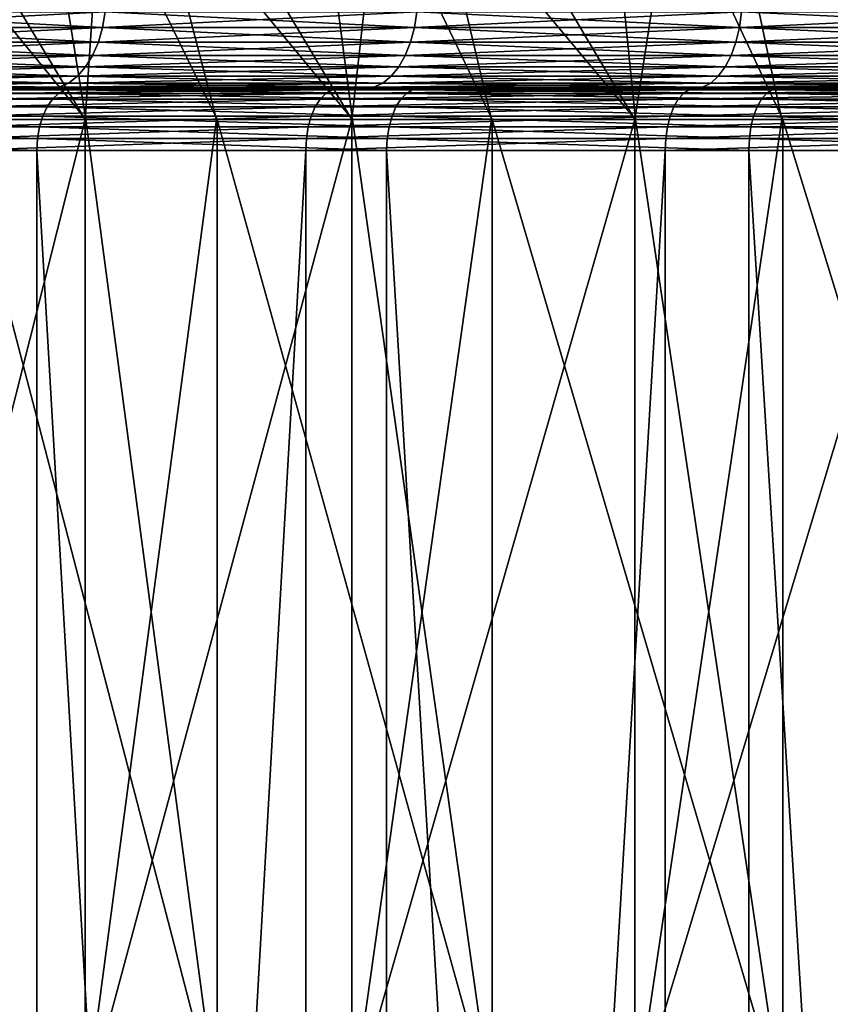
# Model space of a CAD drawing. Header units: metres. Extents: x -30 to 30, y -76 to 64.
# Tile 19 of 256: x -13.05 to -10.42, y -57.96 to -54.78. Entities that reach past the tile are written whole.
import ezdxf

# ---------------------------------------------------------------- set-up
doc = ezdxf.new("R2010")
doc.units = ezdxf.units.M
doc.layers.add('solid_508511', color=7, linetype='CONTINUOUS')

msp = doc.modelspace()

# ---------------------------------------------------------------- linework, layer by layer
at = {"layer": 'solid_508511'}
for points in [[(-12.83135, -55.099998, -12.623647), (-13.041975, -53.800961, -13.471058), (-13.889151, -53.800961, -12.595793)], [(-13.241702, -55.099998, -12.192511), (-12.83135, -55.099998, -12.623647), (-13.889151, -53.800961, -12.595793)], [(-12.833326, -55.099998, 12.621638), (-13.612198, -53.800961, 12.894595), (-12.745868, -53.800961, 13.751558)], [(-12.833326, -55.099998, 12.621638), (-13.243519, -55.099998, 12.190538), (-13.612198, -53.800961, 12.894595)], [(-11.968642, -55.099998, -13.444389), (-12.13927, -53.800961, -14.289878), (-13.041975, -53.800961, -13.471058)], [(-12.406771, -55.099998, -13.041167), (-11.968642, -55.099998, -13.444389), (-13.041975, -53.800961, -13.471058)], [(-12.83135, -55.099998, -12.623647), (-12.406771, -55.099998, -13.041167), (-13.041975, -53.800961, -13.471058)], [(-12.408964, -55.099998, 13.03908), (-12.833326, -55.099998, 12.621638), (-12.745868, -53.800961, 13.751558)], [(-11.970839, -55.099998, 13.442434), (-12.745868, -53.800961, 13.751558), (-11.825938, -53.800961, 14.550247)], [(-11.970839, -55.099998, 13.442434), (-12.408964, -55.099998, 13.03908), (-12.745868, -53.800961, 13.751558)], [(-11.054237, -55.099998, -14.205768), (-11.185592, -53.800961, -15.048091), (-12.13927, -53.800961, -14.289878)], [(-11.517719, -55.099998, -13.832647), (-11.054237, -55.099998, -14.205768), (-12.13927, -53.800961, -14.289878)], [(-11.968642, -55.099998, -13.444389), (-11.517719, -55.099998, -13.832647), (-12.13927, -53.800961, -14.289878)], [(-11.519804, -55.099998, 13.830912), (-11.970839, -55.099998, 13.442434), (-11.825938, -53.800961, 14.550247)], [(-11.056344, -55.099998, 14.204128), (-11.825938, -53.800961, 14.550247), (-10.855646, -53.800961, 15.287821)], [(-11.056344, -55.099998, 14.204128), (-11.519804, -55.099998, 13.830912), (-11.825938, -53.800961, 14.550247)], [(-10.090826, -55.099998, -14.905543), (-10.184575, -53.800961, -15.742838), (-11.185592, -53.800961, -15.048091)], [(-10.578344, -55.099998, -14.563606), (-10.090826, -55.099998, -14.905543), (-11.185592, -53.800961, -15.048091)], [(-11.054237, -55.099998, -14.205768), (-10.578344, -55.099998, -14.563606), (-11.185592, -53.800961, -15.048091)], [(-10.580743, -55.099998, 14.561864), (-11.056344, -55.099998, 14.204128), (-10.855646, -53.800961, 15.287821)], [(-10.093329, -55.099998, 14.903849), (-10.855646, -53.800961, 15.287821), (-9.840059, -53.800961, 15.960443)], [(-10.093329, -55.099998, 14.903849), (-10.580743, -55.099998, 14.561864), (-10.855646, -53.800961, 15.287821)], [(-13.738565, -54.802311, 15.507634), (-12.777172, -54.802311, 16.308855), (-13.729619, -54.751732, 15.497537)], [(-13.738565, -54.802311, -15.507634), (-13.729619, -54.751732, -15.497537), (-12.768852, -54.751732, -16.298235)], [(-12.777172, -54.802311, -16.308855), (-13.738565, -54.802311, -15.507634), (-12.768852, -54.751732, -16.298235)], [(-12.777172, -54.802311, 16.308855), (-12.768852, -54.751732, 16.298235), (-13.729619, -54.751732, 15.497537)], [(-12.777172, -54.802311, 16.308855), (-11.769156, -54.802311, 17.050568), (-12.768852, -54.751732, 16.298235)], [(-12.777172, -54.802311, -16.308855), (-12.768852, -54.751732, -16.298235), (-11.761494, -54.751732, -17.039465)], [(-11.769156, -54.802311, -17.050568), (-12.777172, -54.802311, -16.308855), (-11.761494, -54.751732, -17.039465)], [(-11.769156, -54.802311, 17.050568), (-11.761494, -54.751732, 17.039465), (-12.768852, -54.751732, 16.298235)], [(-11.769156, -54.802311, 17.050568), (-10.718197, -54.802311, 17.730064), (-11.761494, -54.751732, 17.039465)], [(-11.769156, -54.802311, -17.050568), (-11.761494, -54.751732, -17.039465), (-10.711218, -54.751732, -17.718519)], [(-10.718197, -54.802311, -17.730064), (-11.769156, -54.802311, -17.050568), (-10.711218, -54.751732, -17.718519)], [(-10.718197, -54.802311, 17.730064), (-10.711218, -54.751732, 17.718519), (-11.761494, -54.751732, 17.039465)], [(-10.718197, -54.802311, 17.730064), (-9.628128, -54.802311, 18.344864), (-10.711218, -54.751732, 17.718519)], [(-10.718197, -54.802311, -17.730064), (-10.711218, -54.751732, -17.718519), (-9.621859, -54.751732, -18.33292)], [(-9.628128, -54.802311, -18.344864), (-10.718197, -54.802311, -17.730064), (-9.621859, -54.751732, -18.33292)], [(-9.628128, -54.802311, 18.344864), (-9.621859, -54.751732, 18.33292), (-10.711218, -54.751732, 17.718519)], [(-13.753204, -54.849773, 15.524159), (-12.790788, -54.849773, 16.326233), (-13.738565, -54.802311, 15.507634)], [(-13.753204, -54.849773, -15.524159), (-13.738565, -54.802311, -15.507634), (-12.777172, -54.802311, -16.308855)], [(-12.790788, -54.849773, -16.326233), (-13.753204, -54.849773, -15.524159), (-12.777172, -54.802311, -16.308855)], [(-12.790788, -54.849773, 16.326233), (-12.777172, -54.802311, 16.308855), (-13.738565, -54.802311, 15.507634)], [(-12.790788, -54.849773, 16.326233), (-11.781698, -54.849773, 17.068735), (-12.777172, -54.802311, 16.308855)], [(-12.790788, -54.849773, -16.326233), (-12.777172, -54.802311, -16.308855), (-11.769156, -54.802311, -17.050568)], [(-11.781698, -54.849773, -17.068735), (-12.790788, -54.849773, -16.326233), (-11.769156, -54.802311, -17.050568)], [(-11.781698, -54.849773, 17.068735), (-11.769156, -54.802311, 17.050568), (-12.777172, -54.802311, 16.308855)], [(-11.781698, -54.849773, 17.068735), (-10.729618, -54.849773, 17.748957), (-11.769156, -54.802311, 17.050568)], [(-11.781698, -54.849773, -17.068735), (-11.769156, -54.802311, -17.050568), (-10.718197, -54.802311, -17.730064)], [(-10.729618, -54.849773, -17.748957), (-11.781698, -54.849773, -17.068735), (-10.718197, -54.802311, -17.730064)], [(-10.729618, -54.849773, 17.748957), (-10.718197, -54.802311, 17.730064), (-11.769156, -54.802311, 17.050568)], [(-10.729618, -54.849773, 17.748957), (-9.638388, -54.849773, 18.364412), (-10.718197, -54.802311, 17.730064)], [(-10.729618, -54.849773, -17.748957), (-10.718197, -54.802311, -17.730064), (-9.628128, -54.802311, -18.344864)], [(-9.638388, -54.849773, -18.364412), (-10.729618, -54.849773, -17.748957), (-9.628128, -54.802311, -18.344864)], [(-9.638388, -54.849773, 18.364412), (-9.628128, -54.802311, 18.344864), (-10.718197, -54.802311, 17.730064)], [(-13.773092, -54.892677, 15.546607), (-12.809283, -54.892677, 16.349842), (-13.753204, -54.849773, 15.524159)], [(-13.773092, -54.892677, -15.546607), (-13.753204, -54.849773, -15.524159), (-12.790788, -54.849773, -16.326233)], [(-12.809283, -54.892677, -16.349842), (-13.773092, -54.892677, -15.546607), (-12.790788, -54.849773, -16.326233)], [(-12.809283, -54.892677, 16.349842), (-12.790788, -54.849773, 16.326233), (-13.753204, -54.849773, 15.524159)], [(-12.809283, -54.892677, 16.349842), (-11.798735, -54.892677, 17.093418), (-12.790788, -54.849773, 16.326233)], [(-12.809283, -54.892677, -16.349842), (-12.790788, -54.849773, -16.326233), (-11.781698, -54.849773, -17.068735)], [(-11.798735, -54.892677, -17.093418), (-12.809283, -54.892677, -16.349842), (-11.781698, -54.849773, -17.068735)], [(-11.798735, -54.892677, 17.093418), (-11.781698, -54.849773, 17.068735), (-12.790788, -54.849773, 16.326233)], [(-11.798735, -54.892677, 17.093418), (-10.745133, -54.892677, 17.774622), (-11.781698, -54.849773, 17.068735)], [(-11.798735, -54.892677, -17.093418), (-11.781698, -54.849773, -17.068735), (-10.729618, -54.849773, -17.748957)], [(-10.745133, -54.892677, -17.774622), (-11.798735, -54.892677, -17.093418), (-10.729618, -54.849773, -17.748957)], [(-10.745133, -54.892677, 17.774622), (-10.729618, -54.849773, 17.748957), (-11.781698, -54.849773, 17.068735)], [(-10.745133, -54.892677, 17.774622), (-9.652325, -54.892677, 18.390968), (-10.729618, -54.849773, 17.748957)], [(-10.745133, -54.892677, -17.774622), (-10.729618, -54.849773, -17.748957), (-9.638388, -54.849773, -18.364412)], [(-9.652325, -54.892677, -18.390968), (-10.745133, -54.892677, -17.774622), (-9.638388, -54.849773, -18.364412)], [(-9.652325, -54.892677, 18.390968), (-9.638388, -54.849773, 18.364412), (-10.729618, -54.849773, 17.748957)], [(-13.797622, -54.929714, 15.574296), (-12.832096, -54.929714, 16.378962), (-13.773092, -54.892677, 15.546607)], [(-13.797622, -54.929714, -15.574296), (-13.773092, -54.892677, -15.546607), (-12.809283, -54.892677, -16.349842)], [(-12.832096, -54.929714, -16.378962), (-13.797622, -54.929714, -15.574296), (-12.809283, -54.892677, -16.349842)], [(-12.832096, -54.929714, 16.378962), (-12.809283, -54.892677, 16.349842), (-13.773092, -54.892677, 15.546607)], [(-12.832096, -54.929714, 16.378962), (-11.819748, -54.929714, 17.123861), (-12.809283, -54.892677, 16.349842)], [(-12.832096, -54.929714, -16.378962), (-12.809283, -54.892677, -16.349842), (-11.798735, -54.892677, -17.093418)], [(-11.819748, -54.929714, -17.123861), (-12.832096, -54.929714, -16.378962), (-11.798735, -54.892677, -17.093418)], [(-11.819748, -54.929714, 17.123861), (-11.798735, -54.892677, 17.093418), (-12.809283, -54.892677, 16.349842)], [(-11.819748, -54.929714, 17.123861), (-10.764271, -54.929714, 17.806278), (-11.798735, -54.892677, 17.093418)], [(-11.819748, -54.929714, -17.123861), (-11.798735, -54.892677, -17.093418), (-10.745133, -54.892677, -17.774622)], [(-10.764271, -54.929714, -17.806278), (-11.819748, -54.929714, -17.123861), (-10.745133, -54.892677, -17.774622)], [(-10.764271, -54.929714, 17.806278), (-10.745133, -54.892677, 17.774622), (-11.798735, -54.892677, 17.093418)], [(-10.764271, -54.929714, 17.806278), (-9.669516, -54.929714, 18.423721), (-10.745133, -54.892677, 17.774622)], [(-10.764271, -54.929714, -17.806278), (-10.745133, -54.892677, -17.774622), (-9.652325, -54.892677, -18.390968)], [(-9.669516, -54.929714, -18.423721), (-10.764271, -54.929714, -17.806278), (-9.652325, -54.892677, -18.390968)], [(-9.669516, -54.929714, 18.423721), (-9.652325, -54.892677, 18.390968), (-10.745133, -54.892677, 17.774622)], [(-13.826047, -54.959755, 15.606381), (-12.858533, -54.959755, 16.412704), (-13.797622, -54.929714, 15.574296)], [(-13.826047, -54.959755, -15.606381), (-13.797622, -54.929714, -15.574296), (-12.832096, -54.929714, -16.378962)], [(-12.858533, -54.959755, -16.412704), (-13.826047, -54.959755, -15.606381), (-12.832096, -54.929714, -16.378962)], [(-12.858533, -54.959755, 16.412704), (-12.832096, -54.929714, 16.378962), (-13.797622, -54.929714, 15.574296)], [(-12.858533, -54.959755, 16.412704), (-11.844098, -54.959755, 17.15914), (-12.832096, -54.929714, 16.378962)], [(-12.858533, -54.959755, -16.412704), (-12.832096, -54.929714, -16.378962), (-11.819748, -54.929714, -17.123861)], [(-11.844098, -54.959755, -17.15914), (-12.858533, -54.959755, -16.412704), (-11.819748, -54.929714, -17.123861)], [(-11.844098, -54.959755, 17.15914), (-11.819748, -54.929714, 17.123861), (-12.832096, -54.929714, 16.378962)], [(-11.844098, -54.959755, 17.15914), (-10.786447, -54.959755, 17.842962), (-11.819748, -54.929714, 17.123861)], [(-11.844098, -54.959755, -17.15914), (-11.819748, -54.929714, -17.123861), (-10.764271, -54.929714, -17.806278)], [(-10.786447, -54.959755, -17.842962), (-11.844098, -54.959755, -17.15914), (-10.764271, -54.929714, -17.806278)], [(-10.786447, -54.959755, 17.842962), (-10.764271, -54.929714, 17.806278), (-11.819748, -54.929714, 17.123861)], [(-10.786447, -54.959755, 17.842962), (-9.689436, -54.959755, 18.461678), (-10.764271, -54.929714, 17.806278)], [(-10.786447, -54.959755, -17.842962), (-10.764271, -54.929714, -17.806278), (-9.669516, -54.929714, -18.423721)], [(-9.689436, -54.959755, -18.461678), (-10.786447, -54.959755, -17.842962), (-9.669516, -54.929714, -18.423721)], [(-9.689436, -54.959755, 18.461678), (-9.669516, -54.929714, 18.423721), (-10.764271, -54.929714, 17.806278)], [(-13.857503, -54.981892, 15.641887), (-12.887787, -54.981892, 16.450045), (-13.826047, -54.959755, 15.606381)], [(-13.857503, -54.981892, -15.641887), (-13.826047, -54.959755, -15.606381), (-12.858533, -54.959755, -16.412704)], [(-12.887787, -54.981892, -16.450045), (-13.857503, -54.981892, -15.641887), (-12.858533, -54.959755, -16.412704)], [(-12.887787, -54.981892, 16.450045), (-12.858533, -54.959755, 16.412704), (-13.826047, -54.959755, 15.606381)], [(-12.887787, -54.981892, 16.450045), (-11.871045, -54.981892, 17.198177), (-12.858533, -54.959755, 16.412704)], [(-12.887787, -54.981892, -16.450045), (-12.858533, -54.959755, -16.412704), (-11.844098, -54.959755, -17.15914)], [(-11.871045, -54.981892, -17.198177), (-12.887787, -54.981892, -16.450045), (-11.844098, -54.959755, -17.15914)], [(-11.871045, -54.981892, 17.198177), (-11.844098, -54.959755, 17.15914), (-12.858533, -54.959755, 16.412704)], [(-11.871045, -54.981892, 17.198177), (-10.810987, -54.981892, 17.883556), (-11.844098, -54.959755, 17.15914)], [(-11.871045, -54.981892, -17.198177), (-11.844098, -54.959755, -17.15914), (-10.786447, -54.959755, -17.842962)], [(-10.810987, -54.981892, -17.883556), (-11.871045, -54.981892, -17.198177), (-10.786447, -54.959755, -17.842962)], [(-10.810987, -54.981892, 17.883556), (-10.786447, -54.959755, 17.842962), (-11.844098, -54.959755, 17.15914)], [(-10.810987, -54.981892, 17.883556), (-9.71148, -54.981892, 18.503679), (-10.786447, -54.959755, 17.842962)], [(-10.810987, -54.981892, -17.883556), (-10.786447, -54.959755, -17.842962), (-9.689436, -54.959755, -18.461678)], [(-9.71148, -54.981892, -18.503679), (-10.810987, -54.981892, -17.883556), (-9.689436, -54.959755, -18.461678)], [(-9.71148, -54.981892, 18.503679), (-9.689436, -54.959755, 18.461678), (-10.786447, -54.959755, 17.842962)], [(-12.131392, -55, -17.141449), (-14.829849, -55, -17.318069), (-15.825381, -55, -16.413326)], [(-13.163757, -55, -16.362013), (-12.131392, -55, -17.141449), (-15.825381, -55, -16.413326)], [(-12.131396, -55, 17.141445), (-15.069532, -55, 17.109915), (-14.034167, -55, 17.96892)], [(-12.131396, -55, 17.141445), (-13.163762, -55, 16.362009), (-15.069532, -55, 17.109915)], [(-11.052984, -55, -17.855854), (-13.782619, -55, -18.16258), (-14.829849, -55, -17.318069)], [(-12.131392, -55, -17.141449), (-11.052984, -55, -17.855854), (-14.829849, -55, -17.318069)], [(-9.932728, -55, 18.502457), (-14.034167, -55, 17.96892), (-12.949941, -55, 18.765366)], [(-13.976808, -55.003799, 18.062664), (-12.949941, -55, 18.765366), (-14.034167, -55, 17.96892)], [(-11.05299, -55, 17.85585), (-12.131396, -55, 17.141445), (-14.034167, -55, 17.96892)], [(-9.932728, -55, 18.502457), (-11.05299, -55, 17.85585), (-14.034167, -55, 17.96892)], [(-13.976808, -55.003799, 18.062664), (-13.999798, -55.015156, 18.092377), (-12.919476, -55.015156, 18.878969)], [(-12.89826, -55.003799, 18.847965), (-12.949941, -55, 18.765366), (-13.976808, -55.003799, 18.062664)], [(-12.89826, -55.003799, 18.847965), (-13.976808, -55.003799, 18.062664), (-12.919476, -55.015156, 18.878969)], [(-13.891031, -54.995441, 15.679732), (-12.918969, -54.995441, 16.489845), (-13.857503, -54.981892, 15.641887)], [(-13.891031, -54.995441, -15.679732), (-13.857503, -54.981892, -15.641887), (-12.887787, -54.981892, -16.450045)], [(-12.918969, -54.995441, -16.489845), (-13.891031, -54.995441, -15.679732), (-12.887787, -54.981892, -16.450045)], [(-12.918969, -54.995441, -16.489845), (-13.163757, -55, -16.362013), (-13.891031, -54.995441, -15.679732)], [(-13.891031, -54.995441, 15.679732), (-13.163762, -55, 16.362009), (-12.918969, -54.995441, 16.489845)], [(-12.918969, -54.995441, 16.489845), (-12.887787, -54.981892, 16.450045), (-13.857503, -54.981892, 15.641887)], [(-9.932722, -55, -18.502459), (-12.687398, -55, -18.943861), (-13.782619, -55, -18.16258)], [(-13.148265, -55.003815, -18.674515), (-13.782619, -55, -18.16258), (-12.687398, -55, -18.943861)], [(-11.052984, -55, -17.855854), (-9.932722, -55, -18.502459), (-13.782619, -55, -18.16258)], [(-12.035406, -55.003815, -19.410397), (-12.055201, -55.015186, -19.44232), (-13.169889, -55.015186, -18.705229)], [(-13.148265, -55.003815, -18.674515), (-12.035406, -55.003815, -19.410397), (-13.169889, -55.015186, -18.705229)], [(-12.918969, -54.995441, 16.489845), (-13.163762, -55, 16.362009), (-12.131396, -55, 17.141445)], [(-12.918969, -54.995441, -16.489845), (-12.131392, -55, -17.141449), (-13.163757, -55, -16.362013)], [(-13.148265, -55.003815, -18.674515), (-12.687398, -55, -18.943861), (-12.035406, -55.003815, -19.410397)], [(-8.774693, -55, 19.078907), (-12.949941, -55, 18.765366), (-11.820707, -55, 19.496431)], [(-12.89826, -55.003799, 18.847965), (-11.820707, -55, 19.496431), (-12.949941, -55, 18.765366)], [(-8.774693, -55, 19.078907), (-9.932728, -55, 18.502457), (-12.949941, -55, 18.765366)], [(-12.89826, -55.003799, 18.847965), (-12.919476, -55.015156, 18.878969), (-11.795067, -55.015156, 19.601139)], [(-12.918969, -54.995441, 16.489845), (-11.899767, -54.995441, 17.239788), (-12.887787, -54.981892, 16.450045)], [(-12.918969, -54.995441, -16.489845), (-12.887787, -54.981892, -16.450045), (-11.871045, -54.981892, -17.198177)], [(-11.899767, -54.995441, -17.239788), (-12.918969, -54.995441, -16.489845), (-11.871045, -54.981892, -17.198177)], [(-11.899767, -54.995441, -17.239788), (-12.131392, -55, -17.141449), (-12.918969, -54.995441, -16.489845)], [(-12.918969, -54.995441, 16.489845), (-12.131396, -55, 17.141445), (-11.899767, -54.995441, 17.239788)], [(-11.775697, -55.003799, 19.568949), (-11.820707, -55, 19.496431), (-12.89826, -55.003799, 18.847965)], [(-11.775697, -55.003799, 19.568949), (-12.89826, -55.003799, 18.847965), (-11.795067, -55.015156, 19.601139)], [(-11.899767, -54.995441, 17.239788), (-11.871045, -54.981892, 17.198177), (-12.887787, -54.981892, 16.450045)], [(-7.583399, -55, -19.582952), (-11.548086, -55, -19.659138), (-12.687398, -55, -18.943861)], [(-12.035406, -55.003815, -19.410397), (-12.687398, -55, -18.943861), (-11.548086, -55, -19.659138)], [(-8.774688, -55, -19.078909), (-7.583399, -55, -19.582952), (-12.687398, -55, -18.943861)], [(-9.932722, -55, -18.502459), (-8.774688, -55, -19.078909), (-12.687398, -55, -18.943861)], [(-11.899767, -54.995441, 17.239788), (-12.131396, -55, 17.141445), (-11.05299, -55, 17.85585)], [(-11.899767, -54.995441, -17.239788), (-11.052984, -55, -17.855854), (-12.131392, -55, -17.141449)], [(-10.881477, -55.003815, -20.08004), (-10.899374, -55.015186, -20.113066), (-12.055201, -55.015186, -19.44232)], [(-12.035406, -55.003815, -19.410397), (-10.881477, -55.003815, -20.08004), (-12.055201, -55.015186, -19.44232)], [(-12.035406, -55.003815, -19.410397), (-11.548086, -55, -19.659138), (-10.881477, -55.003815, -20.08004)], [(-11.899767, -54.995441, 17.239788), (-10.837144, -54.995441, 17.926825), (-11.871045, -54.981892, 17.198177)], [(-11.899767, -54.995441, -17.239788), (-11.871045, -54.981892, -17.198177), (-10.810987, -54.981892, -17.883556)], [(-10.837144, -54.995441, -17.926825), (-11.899767, -54.995441, -17.239788), (-10.810987, -54.981892, -17.883556)], [(-10.837144, -54.995441, -17.926825), (-11.052984, -55, -17.855854), (-11.899767, -54.995441, -17.239788)], [(-11.899767, -54.995441, 17.239788), (-11.05299, -55, 17.85585), (-10.837144, -54.995441, 17.926825)], [(-10.837144, -54.995441, 17.926825), (-10.810987, -54.981892, 17.883556), (-11.871045, -54.981892, 17.198177)], [(-7.583405, -55, 19.582951), (-11.820707, -55, 19.496431), (-10.650189, -55, 20.159697)], [(-11.775697, -55.003799, 19.568949), (-10.650189, -55, 20.159697), (-11.820707, -55, 19.496431)], [(-7.583405, -55, 19.582951), (-8.774693, -55, 19.078907), (-11.820707, -55, 19.496431)], [(-11.775697, -55.003799, 19.568949), (-11.795067, -55.015156, 19.601139), (-10.630408, -55.015152, 20.25642)], [(-10.612951, -55.003799, 20.223154), (-10.650189, -55, 20.159697), (-11.775697, -55.003799, 19.568949)], [(-10.612951, -55.003799, 20.223154), (-11.775697, -55.003799, 19.568949), (-10.630408, -55.015152, 20.25642)], [(-6.363351, -55, -20.01269), (-10.368504, -55, -20.306009), (-11.548086, -55, -19.659138)], [(-10.881477, -55.003815, -20.08004), (-11.548086, -55, -19.659138), (-10.368504, -55, -20.306009)], [(-7.583399, -55, -19.582952), (-6.363351, -55, -20.01269), (-11.548086, -55, -19.659138)], [(-10.837144, -54.995441, 17.926825), (-11.05299, -55, 17.85585), (-9.932728, -55, 18.502457)], [(-10.837144, -54.995441, -17.926825), (-9.932722, -55, -18.502459), (-11.052984, -55, -17.855854)], [(-9.690415, -55.003815, -20.681164), (-9.706353, -55.015186, -20.715178), (-10.899374, -55.015186, -20.113066)], [(-10.881477, -55.003815, -20.08004), (-9.690415, -55.003815, -20.681164), (-10.899374, -55.015186, -20.113066)], [(-10.881477, -55.003815, -20.08004), (-10.368504, -55, -20.306009), (-9.690415, -55.003815, -20.681164)], [(-10.837144, -54.995441, 17.926825), (-9.734977, -54.995441, 18.548449), (-10.810987, -54.981892, 17.883556)], [(-10.837144, -54.995441, -17.926825), (-10.810987, -54.981892, -17.883556), (-9.71148, -54.981892, -18.503679)], [(-9.734977, -54.995441, -18.548449), (-10.837144, -54.995441, -17.926825), (-9.71148, -54.981892, -18.503679)], [(-9.734977, -54.995441, -18.548449), (-9.932722, -55, -18.502459), (-10.837144, -54.995441, -17.926825)], [(-10.837144, -54.995441, 17.926825), (-9.932728, -55, 18.502457), (-9.734977, -54.995441, 18.548449)], [(-9.734977, -54.995441, 18.548449), (-9.71148, -54.981892, 18.503679), (-10.810987, -54.981892, 17.883556)], [(-5.119107, -55, 20.366508), (-10.650189, -55, 20.159697), (-9.442713, -55, 20.752714)], [(-10.612951, -55.003799, 20.223154), (-9.442713, -55, 20.752714), (-10.650189, -55, 20.159697)], [(-6.363358, -55, 20.012686), (-7.583405, -55, 19.582951), (-10.650189, -55, 20.159697)], [(-5.119107, -55, 20.366508), (-6.363358, -55, 20.012686), (-10.650189, -55, 20.159697)], [(-10.612951, -55.003799, 20.223154), (-10.630408, -55.015152, 20.25642), (-9.429474, -55.015152, 20.842577)], [(-9.413989, -55.003799, 20.80835), (-9.442713, -55, 20.752714), (-10.612951, -55.003799, 20.223154)], [(-9.413989, -55.003799, 20.80835), (-10.612951, -55.003799, 20.223154), (-9.429474, -55.015152, 20.842577)], [(-14.020988, -55.03363, 18.119761), (-14.039563, -55.05851, 18.143766), (-12.956173, -55.058506, 18.932594)], [(-13.999798, -55.015156, 18.092377), (-14.020988, -55.03363, 18.119761), (-12.939032, -55.033627, 18.907545)], [(-12.939032, -55.033627, 18.907545), (-14.020988, -55.03363, 18.119761), (-12.956173, -55.058506, 18.932594)], [(-12.919476, -55.015156, 18.878969), (-13.999798, -55.015156, 18.092377), (-12.939032, -55.033627, 18.907545)], [(-12.073444, -55.033672, -19.471743), (-12.089434, -55.058563, -19.49753), (-13.207289, -55.058559, -18.758347)], [(-13.18982, -55.033672, -18.733536), (-12.073444, -55.033672, -19.471743), (-13.207289, -55.058559, -18.758347)], [(-12.055201, -55.015186, -19.44232), (-12.073444, -55.033672, -19.471743), (-13.18982, -55.033672, -18.733536)], [(-13.169889, -55.015186, -18.705229), (-12.055201, -55.015186, -19.44232), (-13.18982, -55.033672, -18.733536)], [(-12.939032, -55.033627, 18.907545), (-12.956173, -55.058506, 18.932594), (-11.82857, -55.058506, 19.656815)], [(-12.919476, -55.015156, 18.878969), (-12.939032, -55.033627, 18.907545), (-11.812921, -55.033627, 19.630808)], [(-11.812921, -55.033627, 19.630808), (-12.939032, -55.033627, 18.907545), (-11.82857, -55.058506, 19.656815)], [(-11.795067, -55.015156, 19.601139), (-12.919476, -55.015156, 18.878969), (-11.812921, -55.033627, 19.630808)], [(-10.915868, -55.033672, -20.143503), (-10.930325, -55.058563, -20.170181), (-12.089434, -55.058563, -19.49753)], [(-12.073444, -55.033672, -19.471743), (-10.915868, -55.033672, -20.143503), (-12.089434, -55.058563, -19.49753)], [(-10.899374, -55.015186, -20.113066), (-10.915868, -55.033672, -20.143503), (-12.073444, -55.033672, -19.471743)], [(-12.055201, -55.015186, -19.44232), (-10.899374, -55.015186, -20.113066), (-12.073444, -55.033672, -19.471743)], [(-11.812921, -55.033627, 19.630808), (-11.82857, -55.058506, 19.656815), (-10.660604, -55.058502, 20.313957)], [(-11.795067, -55.015156, 19.601139), (-11.812921, -55.033627, 19.630808), (-10.646499, -55.033627, 20.287081)], [(-10.646499, -55.033627, 20.287081), (-11.812921, -55.033627, 19.630808), (-10.660604, -55.058502, 20.313957)], [(-10.630408, -55.015152, 20.25642), (-11.795067, -55.015156, 19.601139), (-10.646499, -55.033627, 20.287081)], [(-10.915868, -55.033672, -20.143503), (-9.721042, -55.033676, -20.746525), (-10.930325, -55.058563, -20.170181)], [(-9.721042, -55.033676, -20.746525), (-9.733916, -55.058567, -20.774002), (-10.930325, -55.058563, -20.170181)], [(-9.706353, -55.015186, -20.715178), (-9.721042, -55.033676, -20.746525), (-10.915868, -55.033672, -20.143503)], [(-10.899374, -55.015186, -20.113066), (-9.706353, -55.015186, -20.715178), (-10.915868, -55.033672, -20.143503)], [(-10.646499, -55.033627, 20.287081), (-10.660604, -55.058502, 20.313957), (-9.456259, -55.058502, 20.901781)], [(-10.630408, -55.015152, 20.25642), (-10.646499, -55.033627, 20.287081), (-9.443748, -55.033623, 20.874126)], [(-9.443748, -55.033623, 20.874126), (-10.646499, -55.033627, 20.287081), (-9.456259, -55.058502, 20.901781)], [(-9.429474, -55.015152, 20.842577), (-10.630408, -55.015152, 20.25642), (-9.443748, -55.033623, 20.874126)], [(-14.039563, -55.05851, 18.143766), (-14.054808, -55.088837, 18.163465), (-12.970241, -55.088833, 18.95315)], [(-12.956173, -55.058506, 18.932594), (-14.039563, -55.05851, 18.143766), (-12.970241, -55.088833, 18.95315)], [(-13.207289, -55.058559, -18.758347), (-12.089434, -55.058563, -19.49753), (-13.221622, -55.088898, -18.778704)], [(-12.089434, -55.058563, -19.49753), (-12.102554, -55.088902, -19.51869), (-13.221622, -55.088898, -18.778704)], [(-12.956173, -55.058506, 18.932594), (-12.970241, -55.088833, 18.95315), (-11.841414, -55.088833, 19.678158)], [(-11.82857, -55.058506, 19.656815), (-12.956173, -55.058506, 18.932594), (-11.841414, -55.088833, 19.678158)], [(-10.930325, -55.058563, -20.170181), (-10.942186, -55.088902, -20.19207), (-12.102554, -55.088902, -19.51869)], [(-12.089434, -55.058563, -19.49753), (-10.930325, -55.058563, -20.170181), (-12.102554, -55.088902, -19.51869)], [(-11.82857, -55.058506, 19.656815), (-11.841414, -55.088833, 19.678158), (-10.672179, -55.088829, 20.336016)], [(-10.660604, -55.058502, 20.313957), (-11.82857, -55.058506, 19.656815), (-10.672179, -55.088829, 20.336016)], [(-10.930325, -55.058563, -20.170181), (-9.733916, -55.058567, -20.774002), (-10.942186, -55.088902, -20.19207)], [(-9.733916, -55.058567, -20.774002), (-9.74448, -55.088905, -20.796547), (-10.942186, -55.088902, -20.19207)], [(-10.660604, -55.058502, 20.313957), (-10.672179, -55.088829, 20.336016), (-9.466527, -55.088829, 20.924477)], [(-9.456259, -55.058502, 20.901781), (-10.660604, -55.058502, 20.313957), (-9.466527, -55.088829, 20.924477)], [(-14.054808, -55.088837, 18.163465), (-14.066133, -55.123444, 18.178102), (-12.980693, -55.123444, 18.968424)], [(-12.970241, -55.088833, 18.95315), (-14.054808, -55.088837, 18.163465), (-12.980693, -55.123444, 18.968424)], [(-13.639233, -58.299999, 11.746119), (-13.243519, -55.099998, 12.190538), (-12.833326, -55.099998, 12.621638)], [(-13.639233, -58.299999, 11.746119), (-12.833326, -55.099998, 12.621638), (-12.833326, -58.299999, 12.621638)], [(-12.406771, -58.299999, -13.041167), (-12.83135, -55.099998, -12.623647), (-13.241702, -55.099998, -12.192511)], [(-12.406771, -58.299999, -13.041167), (-13.241702, -55.099998, -12.192511), (-13.241702, -58.299999, -12.192511)], [(-13.221622, -55.088898, -18.778704), (-12.102554, -55.088902, -19.51869), (-13.232269, -55.123512, -18.793827)], [(-12.102554, -55.088902, -19.51869), (-12.1123, -55.123516, -19.534409), (-13.232269, -55.123512, -18.793827)], [(-12.970241, -55.088833, 18.95315), (-12.980693, -55.123444, 18.968424), (-11.850957, -55.12344, 19.694017)], [(-11.841414, -55.088833, 19.678158), (-12.970241, -55.088833, 18.95315), (-11.850957, -55.12344, 19.694017)], [(-12.833326, -58.299999, 12.621638), (-12.833326, -55.099998, 12.621638), (-12.408964, -55.099998, 13.03908)], [(-12.833326, -58.299999, 12.621638), (-12.408964, -55.099998, 13.03908), (-11.970839, -55.099998, 13.442434)], [(-12.833326, -58.299999, 12.621638), (-11.970839, -55.099998, 13.442434), (-11.970839, -58.299999, 13.442434)], [(-12.406771, -58.299999, -13.041167), (-12.406771, -55.099998, -13.041167), (-12.83135, -55.099998, -12.623647)], [(-11.517719, -58.299999, -13.832647), (-11.968642, -55.099998, -13.444389), (-12.406771, -55.099998, -13.041167)], [(-11.517719, -58.299999, -13.832647), (-12.406771, -55.099998, -13.041167), (-12.406771, -58.299999, -13.041167)], [(-10.942186, -55.088902, -20.19207), (-10.950998, -55.123516, -20.20833), (-12.1123, -55.123516, -19.534409)], [(-12.102554, -55.088902, -19.51869), (-10.942186, -55.088902, -20.19207), (-12.1123, -55.123516, -19.534409)], [(-11.970839, -58.299999, 13.442434), (-11.970839, -55.099998, 13.442434), (-11.519804, -55.099998, 13.830912)], [(-11.970839, -58.299999, 13.442434), (-11.519804, -55.099998, 13.830912), (-11.056344, -55.099998, 14.204128)], [(-11.970839, -58.299999, 13.442434), (-11.056344, -55.099998, 14.204128), (-11.056344, -58.299999, 14.204128)], [(-11.517719, -58.299999, -13.832647), (-11.517719, -55.099998, -13.832647), (-11.968642, -55.099998, -13.444389)], [(-11.841414, -55.088833, 19.678158), (-11.850957, -55.12344, 19.694017), (-10.68078, -55.123436, 20.352404)], [(-10.672179, -55.088829, 20.336016), (-11.841414, -55.088833, 19.678158), (-10.68078, -55.123436, 20.352404)], [(-10.578344, -58.299999, -14.563606), (-11.054237, -55.099998, -14.205768), (-11.517719, -55.099998, -13.832647)], [(-10.578344, -58.299999, -14.563606), (-11.517719, -55.099998, -13.832647), (-11.517719, -58.299999, -13.832647)], [(-11.056344, -58.299999, 14.204128), (-11.056344, -55.099998, 14.204128), (-10.580743, -55.099998, 14.561864)], [(-11.056344, -58.299999, 14.204128), (-10.580743, -55.099998, 14.561864), (-10.093329, -55.099998, 14.903849)], [(-11.056344, -58.299999, 14.204128), (-10.093329, -55.099998, 14.903849), (-10.093329, -58.299999, 14.903849)], [(-10.578344, -58.299999, -14.563606), (-10.578344, -55.099998, -14.563606), (-11.054237, -55.099998, -14.205768)], [(-10.942186, -55.088902, -20.19207), (-9.74448, -55.088905, -20.796547), (-10.950998, -55.123516, -20.20833)], [(-9.74448, -55.088905, -20.796547), (-9.752326, -55.12352, -20.813292), (-10.950998, -55.123516, -20.20833)], [(-10.672179, -55.088829, 20.336016), (-10.68078, -55.123436, 20.352404), (-9.474156, -55.123436, 20.941341)], [(-9.466527, -55.088829, 20.924477), (-10.672179, -55.088829, 20.336016), (-9.474156, -55.123436, 20.941341)], [(-9.592462, -58.299999, -15.231044), (-10.090826, -55.099998, -14.905543), (-10.578344, -55.099998, -14.563606)], [(-9.592462, -58.299999, -15.231044), (-10.578344, -55.099998, -14.563606), (-10.578344, -58.299999, -14.563606)], [(-14.066133, -55.123444, 18.178102), (-14.073106, -55.160999, 18.187113), (-12.987127, -55.160999, 18.977827)], [(-12.980693, -55.123444, 18.968424), (-14.066133, -55.123444, 18.178102), (-12.987127, -55.160999, 18.977827)], [(-13.232269, -55.123512, -18.793827), (-12.1123, -55.123516, -19.534409), (-13.23882, -55.161072, -18.803131)], [(-12.1123, -55.123516, -19.534409), (-12.118296, -55.161076, -19.544079), (-13.23882, -55.161072, -18.803131)], [(-12.980693, -55.123444, 18.968424), (-12.987127, -55.160999, 18.977827), (-11.856832, -55.160995, 19.703779)], [(-11.850957, -55.12344, 19.694017), (-12.980693, -55.123444, 18.968424), (-11.856832, -55.160995, 19.703779)], [(-10.950998, -55.123516, -20.20833), (-10.956419, -55.161079, -20.218334), (-12.118296, -55.161076, -19.544079)], [(-12.1123, -55.123516, -19.534409), (-10.950998, -55.123516, -20.20833), (-12.118296, -55.161076, -19.544079)], [(-11.850957, -55.12344, 19.694017), (-11.856832, -55.160995, 19.703779), (-10.686075, -55.160992, 20.362494)], [(-10.68078, -55.123436, 20.352404), (-11.850957, -55.12344, 19.694017), (-10.686075, -55.160992, 20.362494)], [(-10.950998, -55.123516, -20.20833), (-9.752326, -55.12352, -20.813292), (-10.956419, -55.161079, -20.218334)], [(-9.752326, -55.12352, -20.813292), (-9.757154, -55.161079, -20.823595), (-10.956419, -55.161079, -20.218334)], [(-10.68078, -55.123436, 20.352404), (-10.686075, -55.160992, 20.362494), (-9.478853, -55.160992, 20.951723)], [(-9.474156, -55.123436, 20.941341), (-10.68078, -55.123436, 20.352404), (-9.478853, -55.160992, 20.951723)], [(-14.073106, -55.160999, 18.187113), (-14.075437, -55.200001, 18.190165), (-12.989275, -55.200001, 18.98101)], [(-12.987127, -55.160999, 18.977827), (-14.073106, -55.160999, 18.187113), (-12.989275, -55.200001, 18.98101)], [(-13.23882, -55.161072, -18.803131), (-12.118296, -55.161076, -19.544079), (-13.241027, -55.200001, -18.806253)], [(-12.118296, -55.161076, -19.544079), (-12.120317, -55.200001, -19.547325), (-13.241027, -55.200001, -18.806253)], [(-12.987127, -55.160999, 18.977827), (-12.989275, -55.200001, 18.98101), (-11.858788, -55.200001, 19.707085)], [(-11.856832, -55.160995, 19.703779), (-12.987127, -55.160999, 18.977827), (-11.858788, -55.200001, 19.707085)], [(-12.118296, -55.161076, -19.544079), (-10.956419, -55.161079, -20.218334), (-12.120317, -55.200001, -19.547325)], [(-10.956419, -55.161079, -20.218334), (-10.958245, -55.200001, -20.221693), (-12.120317, -55.200001, -19.547325)], [(-11.856832, -55.160995, 19.703779), (-11.858788, -55.200001, 19.707085), (-10.687834, -55.200001, 20.365908)], [(-10.686075, -55.160992, 20.362494), (-11.856832, -55.160995, 19.703779), (-10.687834, -55.200001, 20.365908)], [(-9.757154, -55.161079, -20.823595), (-9.75878, -55.200001, -20.827055), (-10.958245, -55.200001, -20.221693)], [(-10.956419, -55.161079, -20.218334), (-9.757154, -55.161079, -20.823595), (-10.958245, -55.200001, -20.221693)], [(-10.686075, -55.160992, 20.362494), (-10.687834, -55.200001, 20.365908), (-9.480412, -55.200001, 20.955233)], [(-9.478853, -55.160992, 20.951723), (-10.686075, -55.160992, 20.362494), (-9.480412, -55.200001, 20.955233)], [(-14.075437, -55.200001, 18.190165), (-14.075453, -74.800003, 18.190151), (-12.989294, -74.800003, 18.980997)], [(-12.989275, -55.200001, 18.98101), (-14.075437, -55.200001, 18.190165), (-12.989294, -74.800003, 18.980997)], [(-13.241027, -55.200001, -18.806253), (-12.120317, -55.200001, -19.547325), (-13.241023, -74.800003, -18.806257)], [(-12.120317, -55.200001, -19.547325), (-12.120312, -74.800003, -19.547329), (-13.241023, -74.800003, -18.806257)], [(-12.989275, -55.200001, 18.98101), (-12.989294, -74.800003, 18.980997), (-11.858809, -74.800003, 19.707071)], [(-11.858788, -55.200001, 19.707085), (-12.989275, -55.200001, 18.98101), (-11.858809, -74.800003, 19.707071)], [(-12.120317, -55.200001, -19.547325), (-10.958245, -55.200001, -20.221693), (-12.120312, -74.800003, -19.547329)], [(-10.958245, -55.200001, -20.221693), (-10.958241, -74.800003, -20.221695), (-12.120312, -74.800003, -19.547329)], [(-11.858788, -55.200001, 19.707085), (-11.858809, -74.800003, 19.707071), (-10.687858, -74.800003, 20.365894)], [(-10.687834, -55.200001, 20.365908), (-11.858788, -55.200001, 19.707085), (-10.687858, -74.800003, 20.365894)], [(-10.958245, -55.200001, -20.221693), (-9.75878, -55.200001, -20.827055), (-10.958241, -74.800003, -20.221695)], [(-9.75878, -55.200001, -20.827055), (-9.758777, -74.800003, -20.827057), (-10.958241, -74.800003, -20.221695)], [(-10.687834, -55.200001, 20.365908), (-10.687858, -74.800003, 20.365894), (-9.480434, -74.800003, 20.955223)], [(-9.480412, -55.200001, 20.955233), (-10.687834, -55.200001, 20.365908), (-9.480434, -74.800003, 20.955223)]]:
    msp.add_3dface(points, dxfattribs=at)

doc.saveas('drawing.dxf')
